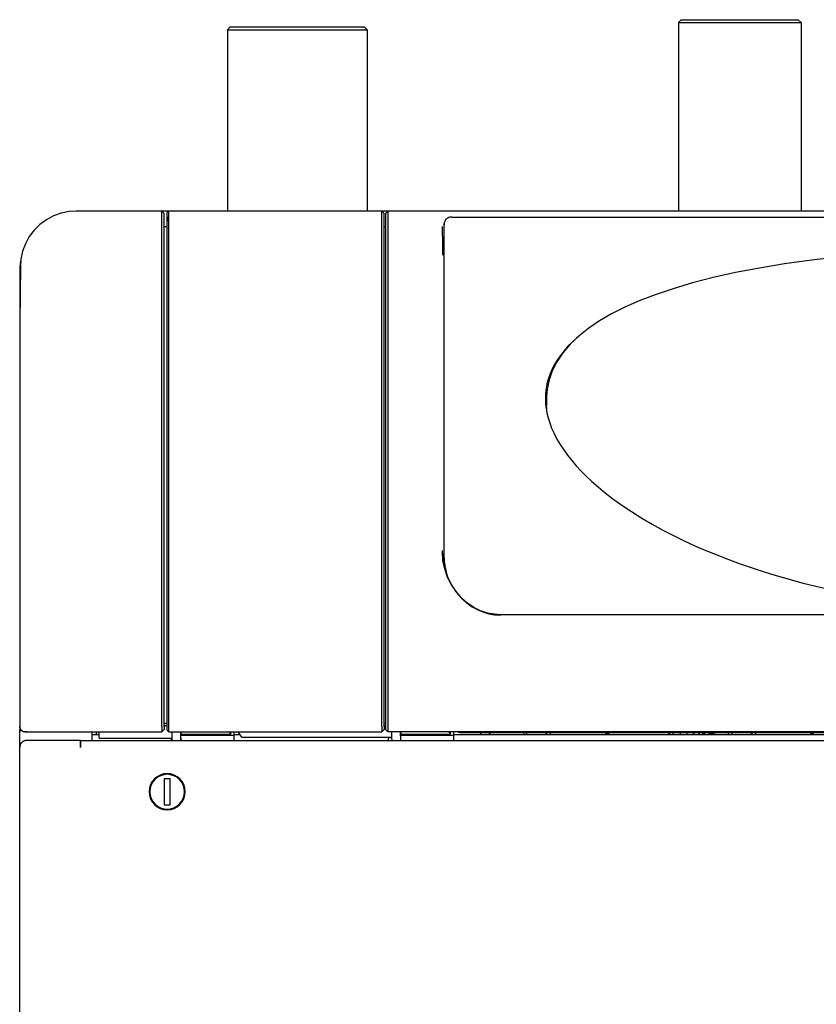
# Model space of a CAD drawing. Extents: x 213 to 948, y 153 to 704.
# Tile 28 of 62: x 213 to 268, y 636 to 704. Entities that reach past the tile are written whole.
import ezdxf

# ---------------------------------------------------------------- set-up
doc = ezdxf.new("R2010")
doc.units = 0
doc.header["$LTSCALE"] = 65.395
doc.header["$MEASUREMENT"] = 0
for name, color, linetype in [('00-270580-EIDXF_CONTINUOUS_LINE', 7, 'CONTINUOUS'), ('127-344632_DXF_CONTINUOUS_LINE', 7, 'CONTINUOUS'), ('127-344633_DXF_CONTINUOUS_LINE', 7, 'CONTINUOUS'), ('127-344635_DXF_CONTINUOUS_LINE', 7, 'CONTINUOUS'), ('127-344646_DXF_CONTINUOUS_LINE', 7, 'CONTINUOUS'), ('127-344660_DXF_CONTINUOUS_LINE', 7, 'CONTINUOUS'), ('133-357738_DXF_CONTINUOUS_LINE', 7, 'CONTINUOUS'), ('133-357783_DXF_CONTINUOUS_LINE', 7, 'CONTINUOUS'), ('133-357910_DXF_CONTINUOUS_LINE', 7, 'CONTINUOUS'), ('133-357946_DXF_CONTINUOUS_LINE', 7, 'CONTINUOUS'), ('133-358078_DXF_CONTINUOUS_LINE', 7, 'CONTINUOUS'), ('133-358081_DXF_CONTINUOUS_LINE', 7, 'CONTINUOUS'), ('133-358092_DXF_CONTINUOUS_LINE', 7, 'CONTINUOUS'), ('133-358252_DXF_CONTINUOUS_LINE', 7, 'CONTINUOUS'), ('133-358261_DXF_CONTINUOUS_LINE', 7, 'CONTINUOUS'), ('59-274360-18DXF_CONTINUOUS_LINE', 7, 'CONTINUOUS'), ('59-274383_DXF_CONTINUOUS_LINE', 7, 'CONTINUOUS'), ('59-274384_DXF_CONTINUOUS_LINE', 7, 'CONTINUOUS'), ('86-314702_DXF_CONTINUOUS_LINE', 7, 'CONTINUOUS')]:
    doc.layers.add(name, color=color, linetype=linetype)

msp = doc.modelspace()

# ---------------------------------------------------------------- linework, layer by layer
at = {"layer": '00-270580-EIDXF_CONTINUOUS_LINE', "color": 7, "linetype": 'Continuous'}
for p, q in [((260.00034, 654.31785), (259.87977, 654.39418)), ((260.00034, 654.31785), (260.12091, 654.39418)), ((260.4412, 654.39418), (260.45493, 654.37371)), ((259.66095, 654.30078), (259.64665, 654.30983)), ((259.65342, 654.29613), (259.6556, 654.29721)), ((259.6556, 654.29721), (259.66095, 654.30078)), ((259.70471, 654.27307), (259.66095, 654.30078)), ((260.00034, 654.3888), (260.00034, 654.31785)), ((260.29596, 654.27307), (260.449, 654.36996)), ((260.449, 654.36996), (260.45493, 654.37371)), ((260.44934, 654.36972), (260.45028, 654.36922)), ((260.45028, 654.36922), (260.45202, 654.36828)), ((260.45493, 654.37371), (260.45493, 654.3779))]:
    msp.add_line(p, q, dxfattribs=at)
for points in [[(259.24767, 654.39418), (259.25342, 654.38353), (259.2972, 654.33314), (259.35199, 654.29315), (259.39927, 654.27307)], [(259.64665, 654.30983), (259.67342, 654.33017), (259.6972, 654.35369), (259.71803, 654.38064), (259.72584, 654.39418)], [(260.44162, 654.39418), (260.44722, 654.38714), (260.45493, 654.3779)], [(260.45202, 654.36828), (260.48754, 654.34924), (260.53435, 654.33285), (260.59043, 654.32383), (260.65089, 654.32603), (260.71019, 654.3405), (260.76635, 654.36729), (260.80138, 654.39418)], [(259.60445, 654.27307), (259.60971, 654.27455), (259.65342, 654.29613)]]:
    msp.add_lwpolyline(points, dxfattribs=at)
at = {"layer": '127-344632_DXF_CONTINUOUS_LINE', "color": 7, "linetype": 'Continuous'}
for p, q in [((222.54034, 690.47083), (216.6041, 690.47083)), ((222.70034, 690.31083), (222.54034, 690.47083)), ((222.54034, 690.47083), (222.54034, 690.4708)), ((222.70034, 689.39551), (222.70034, 690.31081)), ((222.90034, 689.39551), (222.70034, 689.39551)), ((222.70034, 688.62405), (222.70034, 689.39551)), ((222.70034, 688.0205), (222.70034, 688.62405)), ((222.70034, 687.88229), (222.70034, 688.0205)), ((222.70034, 687.62861), (222.70034, 687.88229)), ((222.70034, 655.58889), (222.70034, 687.62861)), ((212.74717, 686.66121), (212.70005, 682.84369)), ((212.70002, 682.83876), (212.70002, 682.5281)), ((212.70002, 682.5281), (212.70002, 682.41143)), ((212.70002, 682.41143), (212.70002, 682.27307)), ((212.70002, 682.27307), (212.70002, 682.10384)), ((212.70002, 682.10384), (212.70002, 682.03313)), ((212.70002, 682.03313), (212.70002, 654.87801)), ((222.70034, 655.07307), (222.70034, 655.58889)), ((222.70034, 654.88229), (222.70034, 655.07307)), ((222.70034, 655.07307), (222.90034, 655.07307)), ((212.70002, 654.87801), (212.70002, 654.87307)), ((212.99982, 654.4782), (213.02974, 654.47438)), ((213.02974, 654.47438), (213.06037, 654.47307)), ((213.06038, 654.47307), (213.06038, 654.47307)), ((213.06038, 654.47307), (213.07577, 654.47307)), ((213.07577, 654.47307), (213.10002, 654.47307)), ((213.10002, 654.47307), (213.10664, 654.47307)), ((213.1951, 654.47307), (213.10664, 654.47307)), ((213.10664, 654.47307), (216.60411, 654.47307)), ((216.60411, 654.47307), (222.54034, 654.47307)), ((216.60411, 654.47307), (222.54034, 654.47307)), ((218.19759, 654.03467), (218.19759, 654.47307)), ((222.54034, 654.47307), (222.70034, 654.63307)), ((222.70034, 654.63307), (222.54034, 654.47307)), ((222.90034, 654.88229), (222.70034, 654.88229)), ((222.70034, 654.83509), (222.70034, 654.88229)), ((222.70034, 654.83509), (222.70034, 654.63307)), ((223.24475, 654.27418), (223.23979, 654.47307)), ((223.85226, 653.87307), (223.83732, 654.47307)), ((223.85076, 654.47307), (223.85492, 654.30165)), ((227.19356, 654.47307), (227.30034, 654.30165)), ((227.30034, 654.30165), (227.30034, 654.47307)), ((227.50034, 654.47307), (227.50034, 654.23876)), ((218.19759, 654.03467), (223.20034, 654.03467)), ((223.20034, 654.03467), (223.25071, 654.03467)), ((223.25072, 654.03426), (223.24475, 654.27418)), ((223.25473, 653.87307), (223.25072, 654.03426)), ((223.85492, 654.30165), (227.30034, 654.30165)), ((223.85492, 654.30165), (223.85492, 654.23876)), ((223.85492, 654.23876), (227.50034, 654.23876)), ((223.85944, 653.87307), (223.85492, 654.23876)), ((227.50034, 654.23876), (227.50034, 653.87307)), ((223.90034, 651.06954), (223.90034, 650.98557)), ((224.09541, 650.27307), (224.14743, 650.27307))]:
    msp.add_line(p, q, dxfattribs=at)
for points in [[(216.6041, 690.47082), (216.11681, 690.43992), (215.57006, 690.32964), (215.04467, 690.14154), (214.55166, 689.87943), (214.10151, 689.54878), (213.70381, 689.15654), (213.36696, 688.71101), (213.09806, 688.22167), (212.90272, 687.69894), (212.78488, 687.15376), (212.74717, 686.66121)], [(222.54034, 654.83671), (222.54034, 658.31566), (222.54034, 661.75861), (222.54034, 665.13328), (222.54034, 668.40806), (222.54034, 671.55226), (222.54034, 674.53641), (222.54034, 677.33254), (222.54034, 679.91447), (222.54034, 682.25798), (222.54034, 684.34113), (222.54034, 686.14438), (222.54034, 687.65085), (222.54034, 688.84641), (222.54034, 689.71986), (222.54034, 690.26302), (222.54034, 690.4708)], [(212.70002, 682.83876), (212.70004, 682.84209), (212.70005, 682.84369)], [(212.70002, 654.87227), (212.70003, 654.86281), (212.70006, 654.8509), (212.70012, 654.84017)], [(212.70012, 654.84017), (212.70026, 654.82987), (212.70073, 654.81604), (212.702, 654.79874)], [(212.702, 654.79874), (212.70424, 654.78049), (212.70762, 654.76128)], [(212.70762, 654.76128), (212.71229, 654.74126), (212.71836, 654.72072), (212.72594, 654.69984), (212.73508, 654.67885), (212.7458, 654.65801), (212.75815, 654.63748), (212.77214, 654.61739), (212.78781, 654.5979), (212.80515, 654.57918), (212.82417, 654.5614), (212.84484, 654.54473), (212.86712, 654.52934), (212.89095, 654.51544), (212.91625, 654.50318), (212.94292, 654.49278), (212.97082, 654.48439), (212.99982, 654.4782)], [(222.54034, 654.83671), (222.54034, 654.69783), (222.54034, 654.5798), (222.54034, 654.50083), (222.54034, 654.47307)]]:
    msp.add_lwpolyline(points, dxfattribs=at)
at = {"layer": '127-344633_DXF_CONTINUOUS_LINE', "color": 7, "linetype": 'Continuous'}
for p, q in [((238.16034, 690.47083), (238.00034, 690.31083)), ((238.00034, 690.31081), (238.00034, 690.31081)), ((238.00034, 690.31081), (238.00034, 689.45335)), ((325.64034, 690.47083), (238.16034, 690.47083)), ((238.16034, 690.47083), (238.16034, 690.4708)), ((238.00034, 689.45335), (238.00034, 656.44366)), ((241.95832, 688.04579), (241.94794, 689.41042)), ((241.93, 666.89369), (241.93031, 666.85707)), ((241.93031, 666.85707), (241.93037, 666.85215)), ((241.93599, 666.78061), (241.93037, 666.8522)), ((241.93037, 666.85215), (241.93599, 666.76688)), ((241.93599, 666.89369), (241.93599, 666.99968)), ((241.93599, 666.85707), (241.93599, 666.89369)), ((241.93599, 666.85215), (241.93599, 666.85707)), ((241.93599, 666.78061), (241.93599, 666.85215)), ((241.96522, 666.40801), (241.93599, 666.78061)), ((241.93599, 666.76688), (241.93599, 666.78061)), ((241.93599, 666.76688), (241.95969, 666.40728)), ((241.95969, 666.40728), (241.96, 666.40256)), ((241.96, 666.40256), (242.01328, 666.09862)), ((242.36508, 665.02198), (242.35528, 665.04147)), ((242.44347, 664.84404), (242.61827, 664.52659)), ((242.64246, 664.48745), (242.72341, 664.37215)), ((242.72341, 664.37215), (242.79868, 664.26494)), ((243.25666, 663.71347), (243.55069, 663.44494)), ((317.85193, 662.56509), (245.94874, 662.56509)), ((238.00034, 656.44366), (238.00034, 654.87577)), ((238.00034, 654.87577), (238.00034, 654.63307)), ((238.00034, 654.63307), (238.16034, 654.47307)), ((325.64034, 654.47307), (238.16034, 654.47307)), ((320.59596, 654.39418), (243.20471, 654.39418))]:
    msp.add_line(p, q, dxfattribs=at)
for points in [[(238.16034, 690.4708), (238.16034, 690.3317), (238.16034, 689.97779), (238.16034, 689.41121), (238.16034, 688.63533), (238.16034, 687.65481), (238.16034, 686.47553), (238.16034, 685.10454), (238.16034, 683.55006), (238.16034, 681.8214), (238.16034, 679.92892), (238.16034, 677.88395), (238.16034, 675.69874), (238.16034, 673.38638), (238.16034, 670.96073), (238.16034, 668.43631), (238.16034, 665.82825), (238.16034, 663.15217), (238.16034, 660.4241), (238.16034, 657.66038), (238.16034, 654.87757)], [(241.93629, 688.0327), (241.93588, 688.02247), (241.93562, 687.9925), (241.93553, 687.94483), (241.93562, 687.8827), (241.93588, 687.81034), (241.93629, 687.7327)], [(241.93629, 687.7327), (241.93684, 687.65505), (241.93747, 687.5827), (241.93814, 687.52056), (241.93882, 687.47289), (241.93945, 687.44292), (241.94, 687.4327)], [(242.01658, 666.09808), (241.97359, 666.30146), (241.96522, 666.40801)], [(242.01328, 666.09862), (242.04664, 665.90832), (242.18922, 665.42087), (242.38521, 664.94986), (242.44347, 664.84404)], [(242.35528, 665.04147), (242.29126, 665.16874), (242.09538, 665.72533), (242.01658, 666.09808)], [(242.55615, 664.64254), (242.55532, 664.64377), (242.36508, 665.02198)], [(245.94874, 662.56509), (245.54023, 662.58897), (245.05891, 662.67934), (244.58314, 662.83827), (244.11903, 663.0668), (243.67334, 663.36567), (243.25624, 663.73281), (242.88, 664.16174), (242.55615, 664.64254)], [(242.61827, 664.52659), (242.63024, 664.50485), (242.64246, 664.48745)], [(242.79868, 664.26494), (242.91784, 664.09523), (243.21177, 663.76086)], [(243.21177, 663.76086), (243.2402, 663.7285), (243.25666, 663.71347)], [(243.55069, 663.44494), (243.59, 663.40904), (243.63509, 663.3762)], [(243.63509, 663.3762), (243.96032, 663.13932), (244.17757, 663.01561)], [(244.17757, 663.01561), (244.34512, 662.92021), (244.73946, 662.75141), (245.13993, 662.6319), (245.54391, 662.56067), (245.94874, 662.53702)], [(238.16034, 654.87757), (238.16034, 654.77317), (238.16034, 654.67567), (238.16034, 654.59182), (238.16034, 654.52741), (238.16034, 654.4869), (238.16034, 654.47307)], [(243.20471, 654.39418), (243.13877, 654.39934), (243.07592, 654.41458), (243.019, 654.4394), (242.97077, 654.47296), (242.97067, 654.47307)]]:
    msp.add_lwpolyline(points, dxfattribs=at)
at = {"layer": '127-344635_DXF_CONTINUOUS_LINE', "color": 7, "linetype": 'Continuous'}
for p, q in [((249.14509, 677.65626), (249.14163, 677.53366)), ((249.14532, 677.66446), (249.14509, 677.65626)), ((249.1451, 677.65649), (249.14532, 677.66447)), ((249.14576, 677.66442), (249.1451, 677.65626)), ((249.1259, 676.90949), (249.12719, 677.04062)), ((249.1259, 676.90949), (249.13892, 676.67619)), ((249.14163, 677.53366), (249.12774, 677.04062))]:
    msp.add_line(p, q, dxfattribs=at)
msp.add_lwpolyline([(269.47096, 687.31271), (267.47562, 687.08157), (265.60942, 686.82168), (263.86027, 686.53393), (262.21662, 686.21833), (260.67206, 685.87467), (259.22804, 685.50438), (257.88687, 685.10908), (256.65467, 684.69258), (255.54447, 684.26302), (254.55019, 683.82337), (253.64364, 683.36462), (252.81124, 682.87995), (252.05488, 682.36828), (251.37721, 681.82936), (250.78196, 681.26311), (250.27348, 680.67068), (249.85725, 680.0565), (249.53759, 679.42811), (249.31533, 678.7958), (249.18688, 678.17162), (249.14576, 677.66442)], dxfattribs=at)
at = {"layer": '127-344646_DXF_CONTINUOUS_LINE', "color": 7, "linetype": 'Continuous'}
for p, q in [((242.58623, 690.06477), (321.21445, 690.06477)), ((242.58629, 690.06477), (242.58629, 690.06477)), ((242.06034, 689.61257), (242.06034, 689.51869)), ((242.06034, 689.33018), (242.06034, 689.61257)), ((242.06034, 688.0327), (242.06034, 689.33018)), ((242.06034, 688.0327), (242.06034, 689.08057)), ((242.06034, 688.03038), (242.06034, 688.0327)), ((242.06034, 687.73269), (242.06034, 688.03038)), ((242.06034, 687.4327), (242.06034, 687.73269)), ((242.06034, 686.91122), (242.06034, 687.4327)), ((242.06034, 686.91122), (242.06034, 687.4327)), ((242.06034, 686.7169), (242.06034, 686.91122)), ((242.06034, 686.71132), (242.06034, 686.91122)), ((242.06034, 686.71132), (242.06034, 686.7169)), ((242.06034, 686.70794), (242.06034, 686.71132)), ((242.06034, 686.6051), (242.06034, 686.70794)), ((242.06034, 686.51766), (242.06034, 686.6051)), ((242.06034, 686.28492), (242.06034, 686.51766)), ((242.06034, 667.32177), (242.06034, 686.51766)), ((242.06034, 686.18882), (242.06034, 686.28492)), ((242.06034, 667.32177), (242.06034, 686.18882)), ((249.141, 677.66506), (249.13991, 677.65721)), ((242.06034, 666.49357), (242.06034, 667.32177)), ((242.06034, 666.47403), (242.06034, 666.49357)), ((242.0604, 666.49357), (242.06034, 666.47403)), ((242.06034, 666.47403), (242.06034, 666.47279)), ((242.06034, 666.47403), (242.06034, 666.47279)), ((242.06034, 666.47279), (242.06061, 666.46434)), ((242.06034, 666.46905), (242.06035, 666.46433)), ((242.06035, 666.46433), (242.06394, 666.3623)), ((242.06061, 666.46434), (242.06394, 666.3623)), ((242.06394, 666.3623), (242.06841, 666.23545)), ((242.06841, 666.23545), (242.07813, 666.1392)), ((242.07813, 666.1392), (242.09584, 665.9739)), ((242.09584, 665.9739), (242.12216, 665.82171)), ((242.12216, 665.82171), (242.14112, 665.71957)), ((242.14112, 665.71957), (242.18721, 665.53234)), ((242.18721, 665.53234), (242.20267, 665.47416)), ((242.20267, 665.47416), (242.2734, 665.25386)), ((242.2734, 665.25386), (242.27802, 665.24058)), ((242.27802, 665.24058), (242.36508, 665.02198))]:
    msp.add_line(p, q, dxfattribs=at)
for points in [[(242.58629, 690.06477), (242.52236, 690.06136), (242.44966, 690.04889), (242.38034, 690.02768), (242.3155, 689.99832), (242.25625, 689.9616), (242.20368, 689.91855), (242.15874, 689.87049), (242.1221, 689.81896), (242.09408, 689.76555), (242.07472, 689.71202), (242.06374, 689.66037), (242.06034, 689.61257)], [(242.06034, 686.51766), (242.06034, 686.58454), (242.06034, 686.63765), (242.06034, 686.6766), (242.06034, 686.70114), (242.06034, 686.70794)], [(251.35105, 681.80447), (251.21458, 681.69059), (250.91238, 681.41454), (250.62392, 681.12415), (250.34878, 680.8157), (250.09426, 680.494), (249.86688, 680.16569), (249.66978, 679.836), (249.50318, 679.50775), (249.36544, 679.18113), (249.25465, 678.85486), (249.16953, 678.52823), (249.10917, 678.20078), (249.07293, 677.87191), (249.06035, 677.54087), (249.06221, 677.39602)], [(249.13991, 677.65721), (249.10207, 677.3837), (249.08249, 677.09746)], [(249.15029, 677.72029), (249.14546, 677.6973), (249.141, 677.66506)], [(249.06221, 677.39602), (249.07129, 677.20684), (249.10199, 676.90704)], [(249.10199, 676.90704), (249.1059, 676.8689), (249.1646, 676.5263), (249.24801, 676.1784), (249.35716, 675.82411), (249.49357, 675.46197), (249.65871, 675.09153), (249.85354, 674.71375), (250.07705, 674.33234), (250.32498, 673.95444), (250.59297, 673.58474), (250.88009, 673.22244), (251.18791, 672.86422), (251.51906, 672.5067), (251.87743, 672.14626), (252.26864, 671.77865), (252.70065, 671.39885), (253.18552, 671.00001), (253.73477, 670.57773), (254.34886, 670.13706), (255.01668, 669.6899), (255.72232, 669.24862), (256.44886, 668.82338), (257.18386, 668.41968), (257.92163, 668.03839), (258.66114, 667.67796), (259.4048, 667.33556), (260.15604, 667.00851), (260.91721, 666.69505), (261.68732, 666.39508), (262.45976, 666.11049), (263.22548, 665.84361), (263.97661, 665.59583), (264.71064, 665.3665), (265.43412, 665.15237), (266.15888, 664.94927), (266.89778, 664.75359), (267.66279, 664.56271), (268.46268, 664.3755)], [(242.06394, 666.3623), (242.06792, 666.24028), (242.06841, 666.23545)], [(242.06841, 666.23545), (242.0687, 666.2273), (242.07813, 666.1392)], [(242.07813, 666.1392), (242.09342, 665.98787), (242.09584, 665.9739)], [(242.09584, 665.9739), (242.09847, 665.94934), (242.12216, 665.82171)], [(242.12216, 665.82171), (242.13677, 665.73728), (242.14112, 665.71957)], [(242.14112, 665.71957), (242.14965, 665.67365), (242.18721, 665.53234)], [(242.18721, 665.53234), (242.19777, 665.48943), (242.20267, 665.47416)], [(242.20267, 665.47416), (242.22199, 665.40149), (242.2734, 665.25386)], [(242.2734, 665.25386), (242.27616, 665.24525), (242.27802, 665.24058)], [(242.27802, 665.24058), (242.31512, 665.13406), (242.35528, 665.04147)], [(242.36508, 665.02198), (242.37158, 665.00566), (242.48361, 664.77152), (242.55416, 664.64608)]]:
    msp.add_lwpolyline(points, dxfattribs=at)
at = {"layer": '127-344660_DXF_CONTINUOUS_LINE', "color": 7, "linetype": 'Continuous'}
for p, q in [((222.90526, 690.07207), (222.90158, 689.77343)), ((222.9089, 690.36639), (222.90897, 690.37081)), ((223.01021, 690.47083), (222.90897, 690.37083)), ((222.90897, 690.37081), (222.90897, 690.37083)), ((223.01021, 690.47083), (223.01021, 690.47083)), ((237.74034, 690.47083), (223.01021, 690.47083)), ((223.01021, 690.4708), (223.01021, 690.47083)), ((237.90034, 690.31083), (237.74034, 690.47083)), ((237.74034, 690.47083), (237.74034, 690.4708)), ((237.90034, 689.39249), (237.90034, 690.31081)), ((222.90034, 654.83567), (222.90034, 689.67293)), ((222.90771, 689.67292), (222.90774, 689.71347)), ((238.00034, 689.39249), (237.90034, 689.39249)), ((237.90034, 688.69364), (237.90034, 689.39249)), ((237.90034, 688.68), (237.90034, 688.69364)), ((237.90034, 688.0205), (237.90034, 688.68)), ((237.90034, 687.88229), (237.90034, 688.0205)), ((237.90034, 687.74947), (237.90034, 687.88229)), ((237.90034, 655.68265), (237.90034, 687.74947)), ((237.90034, 655.07307), (237.90034, 655.68265)), ((237.90034, 654.88229), (237.90034, 655.07307)), ((237.90034, 655.07307), (238.00034, 655.07307)), ((222.90034, 654.57296), (222.90034, 654.83567)), ((222.90578, 654.57307), (222.90034, 654.57307)), ((223.00579, 654.47307), (237.74034, 654.47307)), ((223.00579, 654.47307), (237.74034, 654.47307)), ((228.06568, 654.0939), (227.8147, 654.47307)), ((237.90034, 654.63307), (237.74034, 654.47307)), ((238.00034, 654.88229), (237.90034, 654.88229)), ((237.90034, 654.83509), (237.90034, 654.88229)), ((237.90034, 654.83509), (237.90034, 654.63307)), ((238.44925, 654.09349), (238.43979, 654.47307)), ((239.05226, 653.87307), (239.03732, 654.47307)), ((239.05076, 654.47307), (239.05492, 654.30165)), ((242.39356, 654.47307), (242.50034, 654.30165)), ((242.50034, 654.30165), (242.50034, 654.47307)), ((242.70034, 654.47307), (242.70034, 654.23876)), ((228.06568, 654.0939), (238.20034, 654.0939)), ((238.20034, 654.0939), (238.44923, 654.0939)), ((238.45473, 653.87307), (238.44925, 654.09349)), ((239.05492, 654.30165), (239.05492, 654.23876)), ((239.05492, 654.30165), (242.50034, 654.30165)), ((239.05944, 653.87307), (239.05492, 654.23876)), ((239.05492, 654.23876), (242.70034, 654.23876)), ((242.70034, 654.23876), (242.70034, 653.87307))]:
    msp.add_line(p, q, dxfattribs=at)
for points in [[(222.90774, 689.71347), (222.9079, 689.90495), (222.90808, 690.06357), (222.90827, 690.18933), (222.90848, 690.2823), (222.90871, 690.3427), (222.9089, 690.36639)], [(223.01022, 654.83671), (223.00993, 655.91283), (223.00967, 656.99083), (223.00942, 658.06972), (223.0092, 659.1489), (223.009, 660.22695), (223.00881, 661.30167), (223.00864, 662.37201), (223.00848, 663.43698), (223.00834, 664.4945), (223.0082, 665.54362), (223.00808, 666.58329), (223.00797, 667.61137), (223.00787, 668.62641), (223.00778, 669.628), (223.0077, 670.61555), (223.00763, 671.58838), (223.00757, 672.54534), (223.00751, 673.48524), (223.00746, 674.40686), (223.00742, 675.30975), (223.00739, 676.19377), (223.00736, 677.0586), (223.00734, 677.90286), (223.00733, 678.72497), (223.00732, 679.52373), (223.00732, 680.29893), (223.00733, 681.05053), (223.00734, 681.77824), (223.00736, 682.48089), (223.00739, 683.15715), (223.00742, 683.80608), (223.00746, 684.42752), (223.00751, 685.0214), (223.00757, 685.58735), (223.00763, 686.1246), (223.0077, 686.63244), (223.00778, 687.11031), (223.00787, 687.55788), (223.00797, 687.97488), (223.00808, 688.36108), (223.0082, 688.71587), (223.00833, 689.03855), (223.00847, 689.32889), (223.00863, 689.5867), (223.0088, 689.81163), (223.00899, 690.00364), (223.00919, 690.16273), (223.00942, 690.28881), (223.00966, 690.38202), (223.00992, 690.44261), (223.01021, 690.4708)], [(237.74034, 654.83671), (237.74034, 658.31566), (237.74034, 661.75861), (237.74034, 665.13328), (237.74034, 668.40806), (237.74034, 671.55226), (237.74034, 674.53641), (237.74034, 677.33254), (237.74034, 679.91447), (237.74034, 682.25798), (237.74034, 684.34113), (237.74034, 686.14438), (237.74034, 687.65085), (237.74034, 688.84641), (237.74034, 689.71986), (237.74034, 690.26302), (237.74034, 690.4708)], [(222.90034, 689.67304), (222.90089, 689.71772), (222.90144, 689.76232), (222.90158, 689.77343)], [(222.90897, 654.83567), (222.90872, 655.90881), (222.90849, 656.98373), (222.90828, 658.05971), (222.90809, 659.13587), (222.90791, 660.21074), (222.90775, 661.28269), (222.9076, 662.35018), (222.90746, 663.41192), (222.90733, 664.46665), (222.90722, 665.5131), (222.90711, 666.54971), (222.90702, 667.57487), (222.90693, 668.58717), (222.90685, 669.58594), (222.90678, 670.57071), (222.90672, 671.54085), (222.90666, 672.49519), (222.90661, 673.43242), (222.90657, 674.35143), (222.90654, 675.25183), (222.90651, 676.13344), (222.90648, 676.99583), (222.90647, 677.83773), (222.90645, 678.65761), (222.90645, 679.45422), (222.90645, 680.22726), (222.90645, 680.97671), (222.90647, 681.7023), (222.90648, 682.40298), (222.90651, 683.07748), (222.90654, 683.72473), (222.90657, 684.34445), (222.90661, 684.93655), (222.90666, 685.50081), (222.90672, 686.0366), (222.90678, 686.54312), (222.90685, 687.0197), (222.90693, 687.46601), (222.90701, 687.88183), (222.90711, 688.26687), (222.90721, 688.62063), (222.90733, 688.94254), (222.90745, 689.23213), (222.90759, 689.48916), (222.90771, 689.67292)], [(222.90034, 654.57307), (222.93463, 654.53878), (222.96796, 654.50546), (223.00033, 654.47307)], [(222.90578, 654.57307), (222.90607, 654.57418), (222.90635, 654.57727), (222.90662, 654.58233), (222.90689, 654.58931), (222.90715, 654.59815), (222.9074, 654.60879), (222.90764, 654.62116), (222.90786, 654.63515), (222.90807, 654.65066), (222.90826, 654.66759), (222.90842, 654.68579), (222.90857, 654.70509), (222.9087, 654.72535), (222.9088, 654.74642), (222.90888, 654.76814), (222.90894, 654.79038), (222.90897, 654.81295), (222.90897, 654.83567)], [(223.00579, 654.47307), (223.00618, 654.47445), (223.00657, 654.47859), (223.00695, 654.48545), (223.00733, 654.49499), (223.00769, 654.50713)], [(223.00769, 654.50713), (223.00804, 654.52178), (223.00837, 654.53884), (223.00868, 654.55818), (223.00896, 654.57965), (223.00922, 654.6031), (223.00946, 654.62833), (223.00966, 654.65514), (223.00984, 654.68328), (223.00998, 654.71255), (223.01009, 654.74276), (223.01017, 654.77369), (223.01021, 654.80509), (223.01022, 654.83671)], [(237.74034, 654.83671), (237.74034, 654.69783), (237.74034, 654.5798), (237.74034, 654.50083), (237.74034, 654.47307)]]:
    msp.add_lwpolyline(points, dxfattribs=at)
at = {"layer": '133-357738_DXF_CONTINUOUS_LINE', "color": 7, "linetype": 'Continuous'}
for p, q in [((212.70034, 653.71307), (212.83487, 653.71307)), ((223.90034, 649.66057), (223.90034, 649.5766))]:
    msp.add_line(p, q, dxfattribs=at)
at = {"layer": '133-357738_DXF_CONTINUOUS_LINE', "color": 3, "linetype": 'Continuous'}
for p, q in [((212.70034, 653.71307), (212.70034, 653.37307)), ((212.70034, 653.37307), (212.70034, 653.71307)), ((213.58823, 653.87307), (213.20034, 653.87307)), ((213.60034, 653.87307), (213.58823, 653.87307)), ((213.75453, 653.87307), (213.60034, 653.87307)), ((213.80034, 653.87307), (213.75453, 653.87307)), ((214.51928, 653.87307), (213.80034, 653.87307)), ((214.52202, 653.87307), (214.51928, 653.87307)), ((214.91526, 653.87307), (214.51928, 653.87307)), ((214.95254, 653.87307), (214.91526, 653.87307)), ((216.88034, 653.87307), (214.95254, 653.87307)), ((216.90034, 653.87307), (216.88034, 653.87307)), ((216.90034, 653.87307), (216.88034, 653.87307)), ((216.90034, 653.87307), (216.90034, 653.86351)), ((216.90034, 653.87307), (346.90034, 653.87307)), ((216.90034, 653.87307), (346.90034, 653.87307)), ((216.90034, 653.86692), (216.90034, 653.87307)), ((216.90034, 653.81858), (216.90034, 653.86692)), ((216.90034, 653.86351), (216.90034, 653.82961)), ((216.90034, 653.82961), (216.90034, 653.77307)), ((216.90034, 653.72663), (216.90034, 653.81858)), ((216.90034, 653.77307), (216.90034, 653.67307)), ((216.90034, 653.67307), (216.90034, 653.72663)), ((212.70034, 413.17307), (212.70034, 653.37307)), ((216.90034, 653.66697), (216.90034, 653.67307)), ((216.90034, 653.67307), (216.90034, 653.37307)), ((216.90034, 653.37307), (216.90034, 653.66697))]:
    msp.add_line(p, q, dxfattribs=at)
for points in [[(213.60034, 653.87307), (213.547, 653.87307), (213.42348, 653.87307), (213.32641, 653.87307), (213.25655, 653.87307), (213.21442, 653.87307), (213.20034, 653.87307)], [(213.80034, 653.87307), (213.69604, 653.87307), (213.60034, 653.87307)], [(214.51928, 653.87307), (214.28404, 653.87307), (214.06597, 653.87307), (213.86948, 653.87307), (213.80034, 653.87307)], [(214.91526, 653.87307), (214.77811, 653.87307), (214.52202, 653.87307)], [(216.88034, 653.87307), (216.57786, 653.87307), (216.25784, 653.87307), (215.94271, 653.87307), (215.63486, 653.87307), (215.33665, 653.87307), (215.05034, 653.87307), (214.91526, 653.87307)]]:
    msp.add_lwpolyline(points, dxfattribs=at)
for centre, radius, start, end in [((213.20034, 653.37307), 0.5, 136.435374, 142.6483903), ((213.20034, 653.37307), 0.5, 136.4353807, 142.6484042), ((213.20034, 653.37307), 0.5, 134.3944301, 136.435374), ((213.20034, 653.37307), 0.5, 135, 136.4353807), ((213.20034, 653.37307), 0.5, 134.394432, 135), ((213.20034, 653.37307), 0.5, 126.3516391, 134.394432), ((213.20034, 653.37307), 0.5, 126.8698976, 134.3944301), ((213.20034, 653.37307), 0.5, 126.3496112, 126.8698976), ((213.20034, 653.37307), 0.5, 126, 126.3516391), ((213.20034, 653.37307), 0.5, 124.893246, 126.3496112), ((213.20034, 653.37307), 0.5, 124.8971148, 126), ((213.20034, 653.37307), 0.5, 118.2053546, 124.8971148), ((213.20034, 653.37307), 0.5, 118.2072975, 124.893246), ((213.20034, 653.37307), 0.5, 115.9335929, 118.2072975), ((213.20034, 653.37307), 0.5, 115.9320219, 118.2053546), ((213.20034, 653.37307), 0.5, 108.6588103, 115.9335929), ((213.20034, 653.37307), 0.5, 108.6590858, 115.9320219), ((213.20034, 653.37307), 0.5, 107.8520845, 108.6588103), ((213.20034, 653.37307), 0.5, 107.8521926, 108.6590858), ((213.20034, 653.37307), 0.5, 101.2186206, 107.8521926), ((213.20034, 653.37307), 0.5, 101.223852, 107.8520845), ((213.20034, 653.37307), 0.5, 99.7367777, 101.223852), ((213.20034, 653.37307), 0.5, 99.7402256, 101.2186206), ((213.20034, 653.37307), 0.5, 99, 99.7402256), ((213.20034, 653.37307), 0.5, 98.0381641, 99.7367777), ((213.20034, 653.37307), 0.5, 98.0416439, 99), ((213.20034, 653.37307), 0.5, 90, 98.0416439), ((213.20034, 653.37307), 0.5, 90, 98.0381641), ((213.20034, 653.37307), 0.5, 171.9226244, 180), ((213.20034, 653.37307), 0.5, 171.9236121, 180), ((213.20034, 653.37307), 0.5, 169.5734959, 171.9236121), ((213.20034, 653.37307), 0.5, 169.5735524, 171.9226244), ((213.20034, 653.37307), 0.5, 163.4606902, 169.5734959), ((213.20034, 653.37307), 0.5, 163.4607168, 169.5735524), ((213.20034, 653.37307), 0.5, 161.2302419, 163.4606902), ((213.20034, 653.37307), 0.5, 161.2302613, 163.4607168), ((213.20034, 653.37307), 0.5, 153.1818638, 161.2302419), ((213.20034, 653.37307), 0.5, 153.1818679, 161.2302613), ((213.20034, 653.37307), 0.5, 152.1683496, 153.1818638), ((213.20034, 653.37307), 0.5, 152.1683663, 153.1818679), ((213.20034, 653.37307), 0.5, 145.0677494, 152.1683496), ((213.20034, 653.37307), 0.5, 145.0677633, 152.1683663), ((213.20034, 653.37307), 0.5, 142.6483903, 145.0677494), ((213.20034, 653.37307), 0.5, 142.6484042, 145.0677633), ((222.90034, 650.32307), 1.25, 0, 180), ((222.90034, 650.32307), 1.25, 180, 0)]:
    msp.add_arc(centre, radius, start, end, dxfattribs=at)
at = {"layer": '133-357783_DXF_CONTINUOUS_LINE', "color": 3, "linetype": 'Continuous'}
for p, q in [((217.70034, 654.27307), (218.19759, 654.27307)), ((223.20034, 653.87307), (223.20034, 654.03467)), ((227.50034, 654.27307), (227.94708, 654.27307)), ((238.20034, 654.07307), (238.20034, 654.0939)), ((238.20034, 653.87307), (238.20034, 654.07307)), ((242.70034, 654.27307), (321.10034, 654.27307))]:
    msp.add_line(p, q, dxfattribs=at)
at = {"layer": '133-357783_DXF_CONTINUOUS_LINE', "color": 7, "linetype": 'Continuous'}
msp.add_line((238.20034, 654.07307), (238.44975, 654.07307), dxfattribs=at)
at = {"layer": '133-357910_DXF_CONTINUOUS_LINE', "color": 7, "linetype": 'Continuous'}
for p, q in [((258.26034, 703.51301), (258.26438, 703.51307)), ((258.26034, 703.51304), (258.26034, 690.47083)), ((258.46046, 703.71298), (258.26043, 703.51294)), ((258.45972, 703.71307), (258.46419, 703.71307)), ((258.46419, 703.71307), (258.98809, 703.71307)), ((258.98809, 703.71307), (266.08974, 703.71307)), ((266.08974, 703.71307), (266.54095, 703.71307)), ((266.54021, 703.71298), (266.74024, 703.51294)), ((266.74034, 703.51304), (266.74034, 690.47083))]:
    msp.add_line(p, q, dxfattribs=at)
msp.add_lwpolyline([(258.26438, 703.51307), (258.4225, 703.51283), (258.81619, 703.51303), (259.4317, 703.51304), (260.22965, 703.51309), (261.15933, 703.51306), (262.17056, 703.51305), (263.20426, 703.51308), (264.19301, 703.51307), (265.07979, 703.51308), (265.81664, 703.51306), (266.35598, 703.51306), (266.6646, 703.51287), (266.74034, 703.51301)], dxfattribs=at)
at = {"layer": '133-357946_DXF_CONTINUOUS_LINE', "color": 3, "linetype": 'Continuous'}
msp.add_line((218.00034, 654.47307), (218.00034, 654.27307), dxfattribs=at)
at = {"layer": '133-358078_DXF_CONTINUOUS_LINE', "color": 3, "linetype": 'Continuous'}
for p, q in [((223.01021, 690.47307), (222.54034, 690.47307)), ((223.01021, 690.47307), (222.54034, 690.47307)), ((238.16034, 690.47307), (237.74034, 690.47307)), ((238.16034, 690.47307), (237.74034, 690.47307)), ((212.70034, 686.27307), (212.70034, 683.17307)), ((212.70034, 686.27307), (212.74238, 686.27307)), ((212.74238, 686.27307), (212.70034, 686.27307))]:
    msp.add_line(p, q, dxfattribs=at)
for start, end in [(168.9165274, 174.6605343), (175.9090909, 180), (176.1364356, 180), (176.1367351, 180), (174.6556287, 176.1367351), (174.6605343, 176.1364356), (169.1305831, 174.6556287)]:
    msp.add_arc((216.90034, 686.27307), 4.2, start, end, dxfattribs=at)
at = {"layer": '133-358081_DXF_CONTINUOUS_LINE', "color": 3, "linetype": 'Continuous'}
for start, end in [(176.0212546, 180), (176.0212546, 180), (176.1367351, 180), (175.9090909, 176.1367351), (175.8093934, 176.0212546), (175.8093934, 176.0212546)]:
    msp.add_arc((216.90034, 686.27307), 4.2, start, end, dxfattribs=at)
at = {"layer": '133-358092_DXF_CONTINUOUS_LINE', "color": 3, "linetype": 'Continuous'}
for start, end in [(176.0212546, 180), (176.0212546, 180), (176.236462, 180), (175.9958879, 176.236462), (175.8093934, 176.0212546), (175.891442, 176.0212546), (175.8093934, 175.891442)]:
    msp.add_arc((216.90034, 686.27307), 4.2, start, end, dxfattribs=at)
at = {"layer": '133-358252_DXF_CONTINUOUS_LINE', "color": 3, "linetype": 'Continuous'}
for p, q in [((212.70034, 654.73472), (212.70034, 654.82744)), ((212.7158, 654.76859), (212.70034, 654.73472)), ((212.70034, 654.73472), (212.70034, 654.70067)), ((212.70034, 654.73472), (212.70034, 654.70067)), ((212.70034, 654.70067), (212.70034, 654.61804)), ((212.72496, 654.57033), (212.70034, 654.61804)), ((212.70034, 654.57307), (212.70034, 654.54733)), ((212.70034, 654.47307), (212.70034, 654.57307)), ((212.70034, 653.77307), (212.70034, 654.47307)), ((212.78913, 654.53943), (212.72496, 654.57033)), ((217.70034, 654.47307), (217.70034, 653.87307)), ((212.70034, 653.71307), (212.70034, 653.77307))]:
    msp.add_line(p, q, dxfattribs=at)
at = {"layer": '133-358252_DXF_CONTINUOUS_LINE', "color": 7, "linetype": 'Continuous'}
msp.add_line((212.77169, 654.61804), (212.70034, 654.61804), dxfattribs=at)
at = {"layer": '133-358252_DXF_CONTINUOUS_LINE', "color": 3, "linetype": 'Continuous'}
msp.add_lwpolyline([(212.90278, 654.51367), (212.87267, 654.51937), (212.78913, 654.53943)], dxfattribs=at)
at = {"layer": '133-358261_DXF_CONTINUOUS_LINE', "color": 7, "linetype": 'Continuous'}
for p, q in [((227.06238, 703.01307), (227.06238, 690.47083)), ((227.06238, 703.01307), (227.06238, 690.47083)), ((227.2625, 703.21295), (227.06251, 703.01294)), ((227.2625, 703.21295), (227.06251, 703.01294)), ((227.26238, 703.21307), (227.78238, 703.21307)), ((227.26238, 703.21307), (227.26238, 703.21307)), ((227.78238, 703.21307), (236.00238, 703.21307)), ((236.00238, 703.21307), (236.52238, 703.21307)), ((236.52225, 703.21295), (236.72225, 703.01294)), ((236.52225, 703.21295), (236.72225, 703.01294)), ((236.72238, 703.01307), (236.72238, 690.47083)), ((236.72238, 703.01307), (236.72238, 690.47083))]:
    msp.add_line(p, q, dxfattribs=at)
msp.add_lwpolyline([(227.06238, 703.01307), (227.19388, 703.01279), (227.59571, 703.01302), (228.25559, 703.01303), (229.13134, 703.0131), (230.16705, 703.01305), (231.30716, 703.01305), (232.48539, 703.01308), (233.6247, 703.01307), (234.65952, 703.01309), (235.53429, 703.01306), (236.19225, 703.01305), (236.59185, 703.01284), (236.72238, 703.01307)], dxfattribs=at)
at = {"layer": '59-274360-18DXF_CONTINUOUS_LINE', "color": 7, "linetype": 'Continuous'}
for p, q in [((247.77034, 654.27307), (247.77034, 654.39418)), ((249.11034, 654.27307), (249.11034, 654.39418)), ((249.13034, 654.39418), (249.13034, 654.27307)), ((249.39034, 654.39418), (249.39034, 654.27307)), ((249.41034, 654.27307), (249.41034, 654.39418)), ((253.25034, 654.27307), (253.25034, 654.39418)), ((261.97034, 654.27307), (261.97034, 654.39418)), ((263.31034, 654.27307), (263.31034, 654.39418)), ((263.33034, 654.39418), (263.33034, 654.27307)), ((263.59034, 654.39418), (263.59034, 654.27307)), ((263.61034, 654.27307), (263.61034, 654.39418)), ((267.45034, 654.27307), (267.45034, 654.39418)), ((267.59734, 654.27307), (267.59734, 654.39418)), ((249.11034, 654.31885), (249.13034, 654.31885)), ((249.39034, 654.31885), (249.41034, 654.31885)), ((263.31034, 654.31885), (263.33034, 654.31885)), ((263.59034, 654.31885), (263.61034, 654.31885)), ((267.59734, 654.30454), (267.45034, 654.30454))]:
    msp.add_line(p, q, dxfattribs=at)
at = {"layer": '59-274383_DXF_CONTINUOUS_LINE', "color": 7, "linetype": 'Continuous'}
for p, q in [((245.18516, 654.27307), (245.18733, 654.39418)), ((245.19684, 654.39418), (245.19467, 654.27307)), ((245.21793, 654.39418), (245.21793, 654.27307)), ((247.57374, 654.39418), (247.57266, 654.27307)), ((253.46861, 654.27307), (253.46753, 654.39418)), ((257.60493, 654.39418), (257.60276, 654.27307)), ((261.70374, 654.39418), (261.70266, 654.27307)), ((259.67791, 654.27307), (259.67761, 654.29023))]:
    msp.add_line(p, q, dxfattribs=at)
at = {"layer": '59-274384_DXF_CONTINUOUS_LINE', "color": 7, "linetype": 'Continuous'}
for p, q in [((244.60034, 654.27307), (244.60034, 654.39418)), ((244.60732, 654.27307), (244.60732, 654.39418)), ((253.32034, 654.38224), (253.32034, 654.39418)), ((253.32867, 654.35608), (253.32867, 654.39494)), ((253.38415, 654.38994), (253.37034, 654.39494)), ((257.64034, 654.27307), (257.64034, 654.39418)), ((257.65075, 654.39418), (257.64859, 654.27307)), ((257.8909, 654.27307), (257.89307, 654.39418)), ((258.41643, 654.27307), (258.41426, 654.39418)), ((258.86425, 654.27307), (258.86642, 654.39418)), ((253.36222, 654.3327), (253.25034, 654.31921)), ((253.32034, 654.37481), (253.32034, 654.38224)), ((253.32034, 654.36614), (253.32034, 654.37481)), ((253.32034, 654.36614), (253.32653, 654.35866)), ((253.32653, 654.35866), (253.32867, 654.35608)), ((253.32867, 654.35608), (253.33701, 654.35004)), ((253.33701, 654.36614), (253.33701, 654.3889)), ((253.33701, 654.3889), (253.35367, 654.38085)), ((253.33701, 654.35004), (253.33701, 654.36614)), ((253.33701, 654.35004), (253.34644, 654.34548)), ((253.34644, 654.34548), (253.35367, 654.34199)), ((253.35367, 654.36614), (253.35367, 654.38085)), ((253.35367, 654.38085), (253.37867, 654.37481)), ((253.35367, 654.34199), (253.35367, 654.36614)), ((253.37877, 654.33332), (253.36222, 654.3327)), ((253.37867, 654.36614), (253.37867, 654.37481)), ((253.37867, 654.37481), (253.42034, 654.36878)), ((253.37867, 654.33595), (253.37867, 654.36614)), ((253.42015, 654.33487), (253.37877, 654.33332)), ((253.3966, 654.38543), (253.38415, 654.38994)), ((253.40367, 654.38286), (253.3966, 654.38543)), ((253.42213, 654.37989), (253.40367, 654.38286)), ((253.46804, 654.33666), (253.42015, 654.33487)), ((253.42034, 654.32991), (253.42034, 654.36878)), ((253.42034, 654.36878), (253.47034, 654.36676)), ((253.42867, 654.37884), (253.42213, 654.37989)), ((253.47034, 654.37683), (253.42867, 654.37884)), ((259.63209, 654.27307), (259.63187, 654.28549))]:
    msp.add_line(p, q, dxfattribs=at)
msp.add_lwpolyline([(253.25034, 654.293), (253.39312, 654.3102), (253.46825, 654.31302)], dxfattribs=at)
at = {"layer": '86-314702_DXF_CONTINUOUS_LINE', "color": 7, "linetype": 'Continuous'}
for p, q in [((223.10034, 651.22307), (222.70034, 651.22307)), ((222.70034, 651.22307), (222.70034, 649.42307)), ((223.10034, 649.42307), (223.10034, 651.22307)), ((222.70034, 649.42307), (223.10034, 649.42307))]:
    msp.add_line(p, q, dxfattribs=at)
for start, end in [(90, 270), (270, 90)]:
    msp.add_arc((222.90034, 650.32307), 1.2, start, end, dxfattribs=at)

doc.saveas('drawing.dxf')
